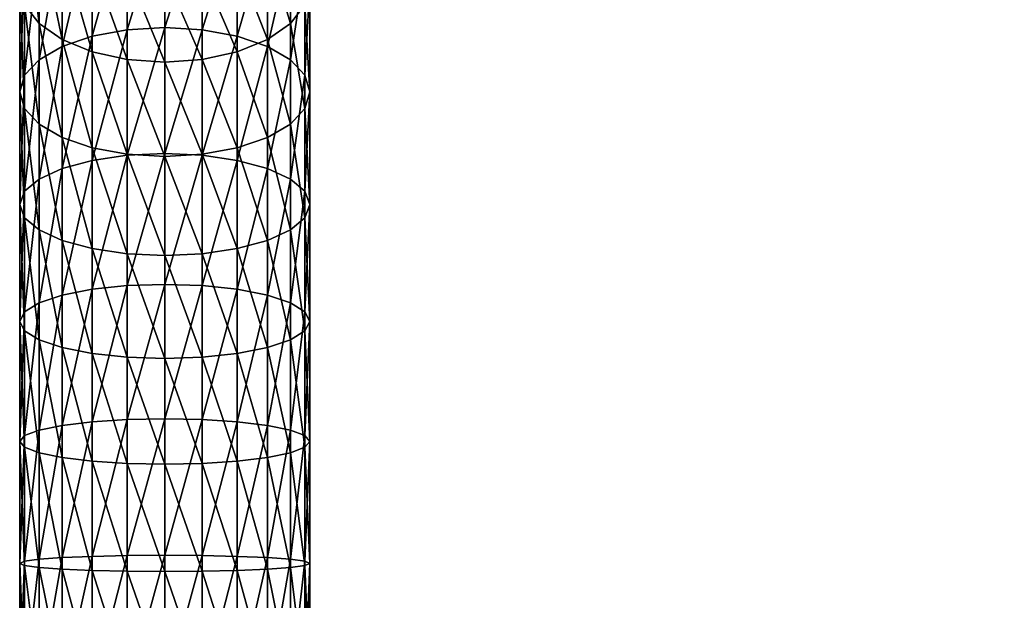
# Model space of a CAD drawing. Extents: x -0.026 to 0.079, y -0.232 to 0.026.
# Tile 2 of 256: x -0.012 to 0.076, y -0.106 to -0.054. Entities that reach past the tile are written whole.
import ezdxf

# ---------------------------------------------------------------- set-up
doc = ezdxf.new("R2010")
doc.units = 0
doc.layers.add('mesh', color=7, linetype='CONTINUOUS')

msp = doc.modelspace()

# ---------------------------------------------------------------- meshes
at = {"layer": 'mesh'}
mesh = msp.add_polyface(dxfattribs=at)
corners = [(-0.005901, -0.057113, 0.310411), (-0.005901, -0.049044, 0.304754), (-0.008594, -0.047774, 0.306383), (-0.002766, -0.057804, 0.309311), (-0.008594, -0.056014, 0.31216), (-0.01066, -0.046119, 0.308507), (-0.005901, -0.06571, 0.315225), (-0.01066, -0.054581, 0.31444), (-0.011959, -0.044192, 0.31098), (-0.008594, -0.064793, 0.317077), (-0.011959, -0.052913, 0.317094), (-0.01066, -0.063598, 0.319489), (-0.012401, -0.051123, 0.319943), (-0.012401, -0.042124, 0.313634), (-0.011959, -0.062206, 0.322298), (-0.01066, -0.073077, 0.323604), (-0.012401, -0.060712, 0.325313), (-0.011959, -0.049333, 0.322792), (-0.011959, -0.071976, 0.326539), (-0.011959, -0.059218, 0.328328), (-0.01066, -0.047665, 0.325447), (-0.012401, -0.070793, 0.329689), (-0.01066, -0.057826, 0.331138), (-0.008594, -0.046232, 0.327727), (-0.011959, -0.069611, 0.33284), (-0.008594, -0.056631, 0.33355), (-0.005901, -0.045133, 0.329476), (-0.01066, -0.068509, 0.335775), (-0.005901, -0.055714, 0.335401), (-0.008594, -0.067563, 0.338296), (-0.005901, -0.066837, 0.34023)]
mesh.append_faces([[corners[k] for k in face] for face in [(0, 1, 2, 2), (0, 3, 1, 1), (4, 2, 5, 5), (4, 0, 2, 2), (6, 0, 4, 4), (7, 5, 8, 8), (7, 4, 5, 5), (9, 4, 7, 7), (9, 6, 4, 4), (10, 7, 8, 8), (11, 7, 10, 10), (11, 9, 7, 7), (12, 10, 13, 13), (14, 10, 12, 12), (14, 11, 10, 10), (15, 11, 14, 14), (16, 12, 17, 17), (16, 14, 12, 12), (18, 14, 16, 16), (19, 17, 20, 20), (19, 16, 17, 17), (21, 16, 19, 19), (22, 20, 23, 23), (22, 19, 20, 20), (24, 19, 22, 22), (24, 21, 19, 19), (25, 23, 26, 26), (25, 22, 23, 23), (27, 22, 25, 25), (27, 24, 22, 22), (28, 25, 26, 26), (29, 25, 28, 28), (29, 27, 25, 25), (30, 29, 28, 28)]])
mesh = msp.add_polyface(dxfattribs=at)
corners = [(0.009791, -0.056014, 0.31216), (0.009791, -0.047774, 0.306383), (0.007099, -0.049044, 0.304754), (0.007099, -0.057113, 0.310411), (0.003963, -0.049843, 0.303729), (0.003963, -0.057804, 0.309311), (0.000599, -0.050115, 0.30338), (0.007099, -0.06571, 0.315225), (0.009791, -0.064793, 0.317077), (0.000599, -0.058039, 0.308936), (-0.002766, -0.049843, 0.303729), (0.003963, -0.066287, 0.314062), (-0.002766, -0.057804, 0.309311), (-0.005901, -0.049044, 0.304754), (0.000599, -0.066483, 0.313665), (-0.002766, -0.066287, 0.314062), (-0.005901, -0.057113, 0.310411), (-0.005901, -0.06571, 0.315225), (-0.005901, -0.055714, 0.335401), (-0.005901, -0.045133, 0.329476), (-0.002766, -0.044442, 0.330576), (-0.002766, -0.055137, 0.336565), (0.000599, -0.044206, 0.330951), (-0.005901, -0.066837, 0.34023), (0.000599, -0.05494, 0.336962), (0.003963, -0.044442, 0.330576), (-0.002766, -0.066381, 0.341446), (0.003963, -0.055137, 0.336565), (0.007099, -0.045133, 0.329476), (0.000599, -0.066225, 0.34186), (0.007099, -0.055714, 0.335401), (0.003963, -0.066381, 0.341446), (0.007099, -0.066837, 0.34023)]
mesh.append_faces([[corners[k] for k in face] for face in [(0, 1, 2, 2), (3, 2, 4, 4), (3, 0, 2, 2), (5, 4, 6, 6), (5, 3, 4, 4), (7, 3, 5, 5), (7, 8, 3, 3), (9, 6, 10, 10), (9, 5, 6, 6), (11, 5, 9, 9), (11, 7, 5, 5), (12, 10, 13, 13), (12, 9, 10, 10), (14, 9, 12, 12), (14, 11, 9, 9), (15, 12, 16, 16), (15, 14, 12, 12), (17, 15, 16, 16), (18, 19, 20, 20), (21, 20, 22, 22), (21, 18, 20, 20), (23, 18, 21, 21), (24, 22, 25, 25), (24, 21, 22, 22), (26, 21, 24, 24), (26, 23, 21, 21), (27, 25, 28, 28), (27, 24, 25, 25), (29, 24, 27, 27), (29, 26, 24, 24), (30, 27, 28, 28), (31, 27, 30, 30), (31, 29, 27, 27), (32, 31, 30, 30)]])
mesh = msp.add_polyface(dxfattribs=at)
corners = [(0.011857, -0.068509, 0.335775), (0.011857, -0.057826, 0.331138), (0.013156, -0.059218, 0.328328), (0.009791, -0.067563, 0.338296), (0.009791, -0.078919, 0.341915), (0.007099, -0.078391, 0.343912), (0.013156, -0.052913, 0.317094), (0.013156, -0.044192, 0.31098), (0.011857, -0.046119, 0.308507), (0.011857, -0.079606, 0.339312), (0.013156, -0.069611, 0.33284), (0.009791, -0.090581, 0.344371), (0.007099, -0.090258, 0.346412), (0.011857, -0.054581, 0.31444), (0.009791, -0.047774, 0.306383), (0.011857, -0.091002, 0.341712), (0.009791, -0.056014, 0.31216), (0.011857, -0.063598, 0.319489), (0.013156, -0.062206, 0.322298), (0.009791, -0.064793, 0.317077), (0.007099, -0.057113, 0.310411), (0.011857, -0.073077, 0.323604), (0.013156, -0.071976, 0.326539), (0.009791, -0.074023, 0.321083), (0.007099, -0.06571, 0.315225), (0.011857, -0.082923, 0.326742), (0.013156, -0.082123, 0.329774), (0.009791, -0.083611, 0.324139), (0.007099, -0.074749, 0.319149), (0.011857, -0.093036, 0.328872), (0.007099, -0.055714, 0.335401), (0.007099, -0.045133, 0.329476), (0.009791, -0.046232, 0.327727), (0.009791, -0.056631, 0.33355), (0.011857, -0.047665, 0.325447), (0.007099, -0.066837, 0.34023), (0.013156, -0.049333, 0.322792)]
mesh.append_faces([[corners[k] for k in face] for face in [(0, 1, 2, 2), (0, 3, 1, 1), (4, 3, 0, 0), (4, 5, 3, 3), (6, 7, 8, 8), (9, 0, 10, 10), (9, 4, 0, 0), (11, 4, 9, 9), (11, 12, 4, 4), (13, 8, 14, 14), (13, 6, 8, 8), (15, 11, 9, 9), (16, 13, 14, 14), (17, 13, 16, 16), (17, 18, 13, 13), (19, 16, 20, 20), (19, 17, 16, 16), (21, 17, 19, 19), (21, 22, 17, 17), (23, 19, 24, 24), (23, 21, 19, 19), (25, 21, 23, 23), (25, 26, 21, 21), (27, 23, 28, 28), (27, 25, 23, 23), (29, 25, 27, 27), (30, 31, 32, 32), (33, 32, 34, 34), (33, 30, 32, 32), (35, 30, 33, 33), (33, 3, 35, 35), (33, 1, 3, 3), (34, 1, 33, 33), (34, 36, 1, 1)]])
mesh = msp.add_polyface(dxfattribs=at)
corners = [(0.013156, -0.059218, 0.328328), (0.013156, -0.049333, 0.322792), (0.013599, -0.051123, 0.319943), (0.011857, -0.057826, 0.331138), (0.013156, -0.052913, 0.317094), (0.013156, -0.044192, 0.31098), (0.013599, -0.060712, 0.325313), (0.013156, -0.069611, 0.33284), (0.011857, -0.068509, 0.335775), (0.013156, -0.062206, 0.322298), (0.011857, -0.054581, 0.31444), (0.013599, -0.070793, 0.329689), (0.013156, -0.080406, 0.33628), (0.011857, -0.079606, 0.339312), (0.011857, -0.091002, 0.341712), (0.013156, -0.071976, 0.326539), (0.011857, -0.063598, 0.319489), (0.013599, -0.081265, 0.333027), (0.013156, -0.091493, 0.338615), (0.013156, -0.082123, 0.329774), (0.011857, -0.073077, 0.323604), (0.013599, -0.092019, 0.335292), (0.013156, -0.092545, 0.331969), (0.011857, -0.082923, 0.326742), (0.075832, -0.047405, 0.133329), (0.074652, -0.047192, 0.133323), (0.074663, -0.047068, 0.134129), (0.07582, -0.047455, 0.132497), (0.07464, -0.047241, 0.132511), (0.075807, -0.047428, 0.131663), (0.074628, -0.047214, 0.131699), (0.075794, -0.047322, 0.130832), (0.074615, -0.047111, 0.130889), (0.07578, -0.047139, 0.130015), (0.074601, -0.046933, 0.130092), (0.073534, -0.046591, 0.134047), (0.073523, -0.046707, 0.133287), (0.073512, -0.046753, 0.132522), (0.0735, -0.046728, 0.131755), (0.073488, -0.046631, 0.130991)]
mesh.append_faces([[corners[k] for k in face] for face in [(0, 1, 2, 2), (0, 3, 1, 1), (4, 2, 5, 5), (6, 2, 4, 4), (6, 0, 2, 2), (7, 0, 6, 6), (7, 8, 0, 0), (9, 4, 10, 10), (9, 6, 4, 4), (11, 6, 9, 9), (11, 7, 6, 6), (12, 7, 11, 11), (12, 13, 7, 7), (14, 13, 12, 12), (15, 9, 16, 16), (15, 11, 9, 9), (17, 11, 15, 15), (17, 12, 11, 11), (18, 12, 17, 17), (18, 14, 12, 12), (19, 15, 20, 20), (19, 17, 15, 15), (21, 17, 19, 19), (22, 19, 23, 23), (24, 25, 26, 26), (27, 28, 25, 25), (29, 30, 28, 28), (31, 32, 30, 30), (33, 34, 32, 32), (25, 35, 26, 26), (28, 36, 25, 25), (30, 37, 28, 28), (32, 38, 30, 30), (34, 39, 32, 32)]])
mesh = msp.add_polyface(dxfattribs=at)
corners = [(-0.005901, -0.074749, 0.319149), (-0.005901, -0.06571, 0.315225), (-0.008594, -0.064793, 0.317077), (-0.002766, -0.075206, 0.317933), (-0.008594, -0.074023, 0.321083), (-0.01066, -0.063598, 0.319489), (-0.005901, -0.084138, 0.322141), (-0.01066, -0.073077, 0.323604), (-0.008594, -0.083611, 0.324139), (-0.011959, -0.071976, 0.326539), (-0.011959, -0.062206, 0.322298), (-0.01066, -0.082923, 0.326742), (-0.008594, -0.093457, 0.326213), (-0.012401, -0.070793, 0.329689), (-0.012401, -0.060712, 0.325313), (-0.011959, -0.082123, 0.329774), (-0.01066, -0.093036, 0.328872), (-0.012401, -0.081265, 0.333027), (-0.011959, -0.069611, 0.33284), (-0.011959, -0.092545, 0.331969), (-0.011959, -0.080406, 0.33628), (-0.01066, -0.068509, 0.335775), (-0.012401, -0.092019, 0.335292), (-0.01066, -0.079606, 0.339312), (-0.008594, -0.067563, 0.338296), (-0.011959, -0.091493, 0.338615), (-0.008594, -0.078919, 0.341915), (-0.005901, -0.066837, 0.34023), (-0.01066, -0.091002, 0.341712), (-0.005901, -0.078391, 0.343912), (-0.008594, -0.090581, 0.344371), (-0.005901, -0.090258, 0.346412)]
mesh.append_faces([[corners[k] for k in face] for face in [(0, 1, 2, 2), (0, 3, 1, 1), (4, 2, 5, 5), (4, 0, 2, 2), (6, 0, 4, 4), (7, 4, 5, 5), (8, 4, 7, 7), (8, 6, 4, 4), (9, 7, 10, 10), (11, 7, 9, 9), (11, 8, 7, 7), (12, 8, 11, 11), (13, 9, 14, 14), (15, 9, 13, 13), (15, 11, 9, 9), (16, 11, 15, 15), (17, 13, 18, 18), (17, 15, 13, 13), (19, 15, 17, 17), (20, 18, 21, 21), (20, 17, 18, 18), (22, 17, 20, 20), (23, 21, 24, 24), (23, 20, 21, 21), (25, 20, 23, 23), (26, 24, 27, 27), (26, 23, 24, 24), (28, 23, 26, 26), (28, 25, 23, 23), (29, 26, 27, 27), (30, 26, 29, 29), (30, 28, 26, 26), (31, 30, 29, 29)]])
mesh = msp.add_polyface(dxfattribs=at)
corners = [(0.007099, -0.090258, 0.346412), (0.007099, -0.078391, 0.343912), (0.009791, -0.078919, 0.341915), (0.003963, -0.090055, 0.347694), (0.007099, -0.074749, 0.319149), (0.007099, -0.06571, 0.315225), (0.003963, -0.066287, 0.314062), (0.009791, -0.074023, 0.321083), (0.003963, -0.075206, 0.317933), (0.000599, -0.066483, 0.313665), (0.007099, -0.084138, 0.322141), (0.009791, -0.083611, 0.324139), (0.000599, -0.075361, 0.317518), (-0.002766, -0.066287, 0.314062), (0.003963, -0.084469, 0.320886), (-0.002766, -0.075206, 0.317933), (-0.005901, -0.06571, 0.315225), (0.000599, -0.084582, 0.320457), (-0.002766, -0.084469, 0.320886), (-0.005901, -0.074749, 0.319149), (-0.005901, -0.084138, 0.322141), (-0.005901, -0.078391, 0.343912), (-0.005901, -0.066837, 0.34023), (-0.002766, -0.066381, 0.341446), (-0.002766, -0.07806, 0.345168), (0.000599, -0.066225, 0.34186), (-0.005901, -0.090258, 0.346412), (0.000599, -0.077947, 0.345596), (0.003963, -0.066381, 0.341446), (-0.002766, -0.090055, 0.347694), (0.003963, -0.07806, 0.345168), (0.007099, -0.066837, 0.34023), (0.000599, -0.089985, 0.348132), (0.009791, -0.067563, 0.338296)]
mesh.append_faces([[corners[k] for k in face] for face in [(0, 1, 2, 2), (0, 3, 1, 1), (4, 5, 6, 6), (4, 7, 5, 5), (8, 6, 9, 9), (8, 4, 6, 6), (10, 4, 8, 8), (10, 11, 4, 4), (12, 9, 13, 13), (12, 8, 9, 9), (14, 8, 12, 12), (14, 10, 8, 8), (15, 13, 16, 16), (15, 12, 13, 13), (17, 12, 15, 15), (17, 14, 12, 12), (18, 15, 19, 19), (18, 17, 15, 15), (20, 18, 19, 19), (21, 22, 23, 23), (24, 23, 25, 25), (24, 21, 23, 23), (26, 21, 24, 24), (27, 25, 28, 28), (27, 24, 25, 25), (29, 24, 27, 27), (29, 26, 24, 24), (30, 28, 31, 31), (30, 27, 28, 28), (32, 27, 30, 30), (32, 29, 27, 27), (30, 1, 3, 3), (31, 1, 30, 30), (31, 33, 1, 1)]])
mesh = msp.add_polyface(dxfattribs=at)
corners = [(0.003963, -0.102243, 0.348998), (0.003963, -0.090055, 0.347694), (0.007099, -0.090258, 0.346412), (0.000599, -0.102218, 0.349441), (0.007099, -0.102316, 0.347702), (0.009791, -0.090581, 0.344371), (0.009791, -0.102431, 0.345639), (0.011857, -0.091002, 0.341712), (0.011857, -0.102582, 0.342951), (0.013156, -0.091493, 0.338615), (0.013599, -0.092019, 0.335292), (0.013599, -0.081265, 0.333027), (0.013156, -0.102758, 0.33982), (0.013156, -0.092545, 0.331969), (0.013156, -0.082123, 0.329774), (0.013599, -0.102947, 0.336461), (0.011857, -0.093036, 0.328872), (0.011857, -0.082923, 0.326742), (0.013156, -0.103136, 0.333102), (0.009791, -0.093457, 0.326213), (0.009791, -0.083611, 0.324139), (0.007099, -0.084138, 0.322141), (0.011857, -0.103311, 0.329971), (0.007099, -0.09378, 0.324172), (0.003963, -0.084469, 0.320886), (0.009791, -0.103462, 0.327283), (0.003963, -0.093983, 0.322889), (0.000599, -0.084582, 0.320457), (0.007099, -0.103578, 0.32522), (0.003963, -0.103651, 0.323924), (0.000599, -0.094053, 0.322452), (0.000599, -0.103676, 0.323482), (0.000599, -0.089985, 0.348132), (0.003963, -0.07806, 0.345168)]
mesh.append_faces([[corners[k] for k in face] for face in [(0, 1, 2, 2), (0, 3, 1, 1), (4, 2, 5, 5), (4, 0, 2, 2), (6, 5, 7, 7), (6, 4, 5, 5), (8, 7, 9, 9), (8, 6, 7, 7), (10, 9, 11, 11), (12, 9, 10, 10), (12, 8, 9, 9), (13, 10, 14, 14), (15, 10, 13, 13), (15, 12, 10, 10), (16, 13, 17, 17), (18, 13, 16, 16), (18, 15, 13, 13), (19, 20, 21, 21), (19, 16, 20, 20), (22, 16, 19, 19), (22, 18, 16, 16), (23, 21, 24, 24), (23, 19, 21, 21), (25, 19, 23, 23), (25, 22, 19, 19), (26, 24, 27, 27), (26, 23, 24, 24), (28, 23, 26, 26), (28, 25, 23, 23), (29, 26, 30, 30), (29, 28, 26, 26), (31, 29, 30, 30), (32, 1, 3, 3), (33, 1, 32, 32)]])
mesh = msp.add_polyface(dxfattribs=at)
corners = [(0.000599, -0.094053, 0.322452), (0.000599, -0.084582, 0.320457), (-0.002766, -0.084469, 0.320886), (0.003963, -0.093983, 0.322889), (-0.002766, -0.093983, 0.322889), (-0.005901, -0.084138, 0.322141), (0.000599, -0.103676, 0.323482), (-0.005901, -0.09378, 0.324172), (-0.008594, -0.083611, 0.324139), (-0.002766, -0.103651, 0.323924), (-0.008594, -0.093457, 0.326213), (-0.005901, -0.103578, 0.32522), (-0.01066, -0.093036, 0.328872), (-0.01066, -0.082923, 0.326742), (-0.008594, -0.103462, 0.327283), (-0.011959, -0.092545, 0.331969), (-0.011959, -0.082123, 0.329774), (-0.01066, -0.103311, 0.329971), (-0.012401, -0.092019, 0.335292), (-0.012401, -0.081265, 0.333027), (-0.011959, -0.103136, 0.333102), (-0.011959, -0.091493, 0.338615), (-0.011959, -0.080406, 0.33628), (-0.012401, -0.102947, 0.336461), (-0.011959, -0.102758, 0.33982), (-0.01066, -0.091002, 0.341712), (-0.01066, -0.102582, 0.342951), (-0.008594, -0.090581, 0.344371), (-0.008594, -0.102431, 0.345639), (-0.005901, -0.090258, 0.346412), (-0.005901, -0.102316, 0.347702), (-0.002766, -0.090055, 0.347694), (-0.002766, -0.102243, 0.348998), (0.000599, -0.089985, 0.348132)]
mesh.append_faces([[corners[k] for k in face] for face in [(0, 1, 2, 2), (0, 3, 1, 1), (4, 2, 5, 5), (4, 0, 2, 2), (6, 0, 4, 4), (7, 5, 8, 8), (7, 4, 5, 5), (9, 4, 7, 7), (9, 6, 4, 4), (10, 7, 8, 8), (11, 7, 10, 10), (11, 9, 7, 7), (12, 10, 13, 13), (14, 10, 12, 12), (14, 11, 10, 10), (15, 12, 16, 16), (17, 12, 15, 15), (17, 14, 12, 12), (18, 15, 19, 19), (20, 15, 18, 18), (20, 17, 15, 15), (21, 18, 22, 22), (23, 18, 21, 21), (23, 20, 18, 18), (24, 21, 25, 25), (24, 23, 21, 21), (26, 25, 27, 27), (26, 24, 25, 25), (28, 27, 29, 29), (28, 26, 27, 27), (30, 29, 31, 31), (30, 28, 29, 29), (32, 31, 33, 33), (32, 30, 31, 31)]])
mesh = msp.add_polyface(dxfattribs=at)
corners = [(0.000599, -0.113354, 0.323536), (0.000599, -0.103676, 0.323482), (-0.002766, -0.103651, 0.323924), (-0.002766, -0.113374, 0.323978), (-0.005901, -0.103578, 0.32522), (0.000599, -0.122988, 0.322614), (-0.005901, -0.113432, 0.325276), (-0.008594, -0.103462, 0.327283), (-0.002766, -0.123052, 0.323052), (-0.008594, -0.113525, 0.32734), (-0.01066, -0.103311, 0.329971), (-0.005901, -0.123241, 0.324337), (-0.01066, -0.113645, 0.330029), (-0.011959, -0.103136, 0.333102), (-0.008594, -0.123541, 0.326381), (-0.011959, -0.113786, 0.333161), (-0.012401, -0.102947, 0.336461), (-0.01066, -0.123933, 0.329045), (-0.012401, -0.113937, 0.336523), (-0.011959, -0.102758, 0.33982), (-0.011959, -0.124388, 0.332147), (-0.011959, -0.114088, 0.339884), (-0.01066, -0.102582, 0.342951), (-0.012401, -0.124877, 0.335476), (-0.01066, -0.114229, 0.343016), (-0.008594, -0.102431, 0.345639), (-0.011959, -0.125366, 0.338805), (-0.008594, -0.114349, 0.345706), (-0.005901, -0.102316, 0.347702), (-0.01066, -0.125822, 0.341907), (-0.005901, -0.114442, 0.34777), (-0.002766, -0.102243, 0.348998), (-0.008594, -0.126213, 0.344571), (-0.002766, -0.1145, 0.349067), (0.000599, -0.102218, 0.349441), (0.000599, -0.089985, 0.348132)]
mesh.append_faces([[corners[k] for k in face] for face in [(0, 1, 2, 2), (3, 2, 4, 4), (3, 0, 2, 2), (5, 0, 3, 3), (6, 4, 7, 7), (6, 3, 4, 4), (8, 3, 6, 6), (9, 7, 10, 10), (9, 6, 7, 7), (11, 6, 9, 9), (12, 10, 13, 13), (12, 9, 10, 10), (14, 9, 12, 12), (15, 13, 16, 16), (15, 12, 13, 13), (17, 12, 15, 15), (18, 16, 19, 19), (18, 15, 16, 16), (20, 15, 18, 18), (21, 19, 22, 22), (21, 18, 19, 19), (23, 18, 21, 21), (24, 22, 25, 25), (24, 21, 22, 22), (26, 21, 24, 24), (27, 25, 28, 28), (27, 24, 25, 25), (29, 24, 27, 27), (30, 28, 31, 31), (30, 27, 28, 28), (32, 27, 30, 30), (31, 33, 30, 30), (31, 34, 33, 33), (35, 34, 31, 31)]])
mesh = msp.add_polyface(dxfattribs=at)
corners = [(0.000599, -0.11452, 0.34951), (0.000599, -0.102218, 0.349441), (0.003963, -0.102243, 0.348998), (-0.002766, -0.1145, 0.349067), (0.003963, -0.1145, 0.349067), (0.007099, -0.102316, 0.347702), (0.007099, -0.114442, 0.34777), (0.009791, -0.102431, 0.345639), (0.009791, -0.114349, 0.345706), (0.011857, -0.102582, 0.342951), (0.011857, -0.114229, 0.343016), (0.013156, -0.102758, 0.33982), (0.009791, -0.126213, 0.344571), (0.013156, -0.114088, 0.339884), (0.013599, -0.102947, 0.336461), (0.011857, -0.125822, 0.341907), (0.013599, -0.113937, 0.336523), (0.013156, -0.103136, 0.333102), (0.013156, -0.125366, 0.338805), (0.013156, -0.113786, 0.333161), (0.011857, -0.103311, 0.329971), (0.013599, -0.124877, 0.335476), (0.011857, -0.113645, 0.330029), (0.009791, -0.103462, 0.327283), (0.013156, -0.124388, 0.332147), (0.009791, -0.113525, 0.32734), (0.007099, -0.103578, 0.32522), (0.011857, -0.123933, 0.329045), (0.007099, -0.113432, 0.325276), (0.003963, -0.103651, 0.323924), (0.009791, -0.123541, 0.326381), (0.003963, -0.113374, 0.323978), (0.000599, -0.103676, 0.323482), (0.007099, -0.123241, 0.324337), (0.000599, -0.113354, 0.323536), (0.003963, -0.123052, 0.323052)]
mesh.append_faces([[corners[k] for k in face] for face in [(0, 1, 2, 2), (0, 3, 1, 1), (4, 2, 5, 5), (4, 0, 2, 2), (6, 5, 7, 7), (6, 4, 5, 5), (8, 7, 9, 9), (8, 6, 7, 7), (10, 9, 11, 11), (10, 8, 9, 9), (12, 8, 10, 10), (13, 11, 14, 14), (13, 10, 11, 11), (15, 10, 13, 13), (16, 14, 17, 17), (16, 13, 14, 14), (18, 13, 16, 16), (19, 17, 20, 20), (19, 16, 17, 17), (21, 16, 19, 19), (22, 20, 23, 23), (22, 19, 20, 20), (24, 19, 22, 22), (25, 23, 26, 26), (25, 22, 23, 23), (27, 22, 25, 25), (28, 26, 29, 29), (28, 25, 26, 26), (30, 25, 28, 28), (31, 29, 32, 32), (31, 28, 29, 29), (33, 28, 31, 31), (34, 31, 32, 32), (35, 31, 34, 34)]])

doc.saveas('drawing.dxf')
